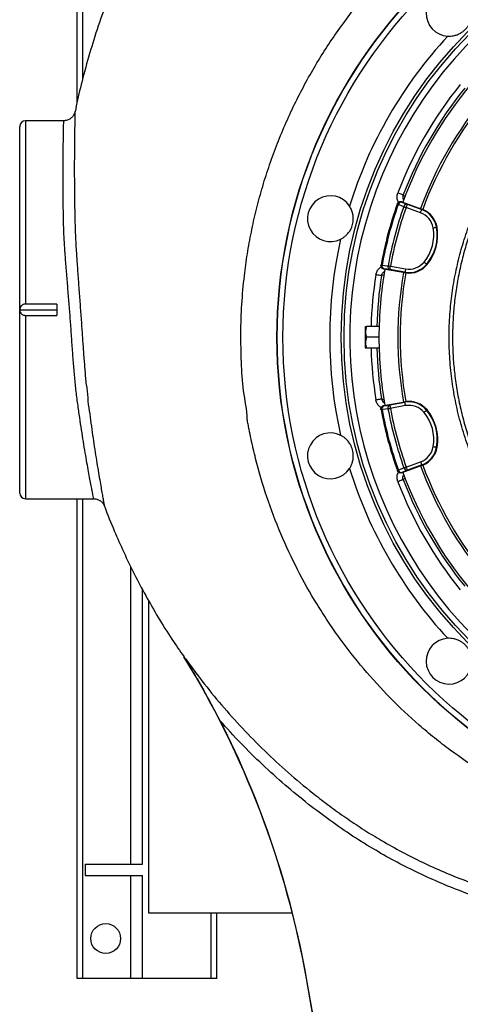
# Model space of a CAD drawing. Header units: millimetres. Extents: x 6202 to 13939, y 4827 to 14768.
# Tile 4 of 18: x 6202 to 8124, y 8165 to 12463. Entities that reach past the tile are written whole.
import ezdxf

# ---------------------------------------------------------------- set-up
doc = ezdxf.new("R2010")
doc.units = ezdxf.units.MM
doc.header["$LTSCALE"] = 5

msp = doc.modelspace()

# ---------------------------------------------------------------- linework, layer by layer
at = {"color": 7, "linetype": 'Continuous', "lineweight": 25}
for p, q in [((6452, 12101.1), (6452, 13877.3)), ((6201.8, 11197.3), (6201.8, 11997.3)), ((6394, 12022.3), (6226.8, 12022.3)), ((7849.7, 11659.6), (7849.3, 11658.5)), ((7868.9, 11668.7), (7868.5, 11667.6)), ((7868.9, 11668.7), (7956.7, 11636.9)), ((7892.9, 11657.8), (7956, 11634.9)), ((7950.9, 11620.8), (7887.8, 11643.7)), ((7956.7, 11636.9), (7956, 11634.9)), ((8022.9, 11557.8), (8020.8, 11557.4)), ((7778.7, 11393.4), (7778.5, 11392.3)), ((7979.5, 11394.5), (7977.8, 11395.8)), ((7790.9, 11376), (7790.7, 11374.8)), ((7882.7, 11358.7), (7790.7, 11374.8)), ((7883.1, 11360.8), (7816.9, 11372.4)), ((7819.5, 11387.1), (7885.6, 11375.6)), ((7882.7, 11358.7), (7883.1, 11360.8)), ((6364.5, 11221.9), (6226.8, 11221.9)), ((6364.5, 11221.9), (6364.5, 11172.6)), ((6201.8, 10397.3), (6201.8, 11197.3)), ((6201.8, 11197.3), (6364.5, 11197.3)), ((6226.8, 11172.6), (6364.5, 11172.6)), ((7711, 11124.8), (7709.5, 11122.3)), ((7709.5, 11122.3), (7709.5, 11032.3)), ((7770.2, 11124.8), (7715.2, 11124.8)), ((7769.5, 11077.3), (7715.2, 11077.3)), ((7709.5, 11032.3), (7711, 11029.8)), ((7770.2, 11029.8), (7715.2, 11029.8)), ((7790.3, 10779.2), (7882.3, 10795.5)), ((7816.5, 10781.7), (7882.6, 10793.5)), ((7882.3, 10795.5), (7882.6, 10793.5)), ((7778.2, 10761.7), (7778.4, 10760.5)), ((7790.3, 10779.2), (7790.5, 10778)), ((7885.3, 10778.7), (7819.1, 10766.9)), ((7979.2, 10760.1), (7977.5, 10758.8)), ((8023.2, 10596.9), (8021.1, 10597.3)), ((7888.3, 10510.6), (7951.4, 10533.7)), ((7849.9, 10495.7), (7850.3, 10494.6)), ((7957.2, 10517.6), (7869.5, 10485.5)), ((7956.5, 10519.6), (7893.4, 10496.5)), ((7957.2, 10517.6), (7956.5, 10519.6)), ((7869.1, 10486.6), (7869.5, 10485.5)), ((6226.8, 10372.3), (6524.8, 10372.3)), ((6452, 8277.3), (6452, 10372.3)), ((6737, 8777.3), (6737, 9977.1)), ((6764.5, 9927), (6764.5, 8564.8)), ((6487, 8777.3), (6487, 8727.3)), ((6487, 8777.3), (6737, 8777.3)), ((6487, 8727.3), (6737, 8727.3)), ((6737, 8277.3), (6737, 8727.3)), ((6764.5, 8564.8), (7391.1, 8564.8)), ((7037, 8277.3), (7037, 8564.8)), ((7062, 8277.3), (7062, 8564.8)), ((6477, 8277.3), (6452, 8277.3)), ((6687, 8277.3), (6477, 8277.3)), ((6737, 8277.3), (6687, 8277.3)), ((7037, 8277.3), (6737, 8277.3)), ((7062, 8277.3), (7037, 8277.3)), ((7453.6, 8277.5), (7452.8, 8277.4)), ((7892.1, 5786), (7452.8, 8277.4)), ((7894.5, 5777.1), (7453.6, 8277.5))]:
    msp.add_line(p, q, dxfattribs=at)
at = {"color": 8, "linetype": 'Continuous', "lineweight": 25}
for p, q in [((6477, 12205.6), (6477, 13877.3)), ((6226.8, 12022.3), (6226.8, 11221.9)), ((6226.8, 11172.6), (6226.8, 10372.3)), ((6477, 8277.3), (6477, 10372.3)), ((6687, 8777.3), (6687, 10074.5)), ((6687, 8277.3), (6687, 8727.3))]:
    msp.add_line(p, q, dxfattribs=at)
at = {"color": 7, "linetype": 'Continuous', "lineweight": 25, "flags": 128}
for points in [[(7851.8, 11708), (7856.3, 11706.3), (7860.6, 11704.7), (7864.5, 11703.1), (7868, 11701.8), (7870.9, 11700.7), (7873.1, 11699.8), (7874.5, 11699.3), (7875.1, 11699.1)], [(7875.1, 11699.1), (7876.5, 11697.7), (7881.9, 11692.3), (7883.1, 11691)], [(7849.3, 11658.5), (7849.3, 11658.5), (7849.5, 11658.4), (7849.9, 11658.3), (7850.3, 11658.1), (7850.9, 11657.9), (7851.7, 11657.6), (7852.5, 11657.3), (7853.4, 11657)], [(7877.8, 11647.2), (7858.1, 11655.1), (7853.4, 11657)], [(7868.5, 11667.6), (7880.4, 11662.8), (7892.9, 11657.8)], [(7892.9, 11657.8), (7892.7, 11657.4), (7892.4, 11656.6), (7891.9, 11655.2), (7891.3, 11653.5), (7890.5, 11651.4), (7889.7, 11649), (7888.7, 11646.4), (7887.8, 11643.7)], [(7877.8, 11647.2), (7878.8, 11646.9), (7879.9, 11646.5), (7881.1, 11646), (7882.3, 11645.6), (7883.7, 11645.1), (7885, 11644.7), (7886.4, 11644.2), (7887.8, 11643.7)], [(7950.9, 11620.8), (7951.9, 11623.5), (7952.8, 11626.1), (7953.7, 11628.5), (7954.5, 11630.6), (7955.1, 11632.4), (7955.6, 11633.7), (7955.9, 11634.6), (7956, 11634.9)], [(8006.1, 11554.9), (8008.9, 11555.4), (8011.6, 11555.9), (8014.1, 11556.3), (8016.3, 11556.7), (8018.2, 11557), (8019.6, 11557.2), (8020.5, 11557.4), (8020.8, 11557.4)], [(7778.7, 11393.4), (7778.8, 11393.4), (7779, 11393.4), (7779.4, 11393.3), (7779.9, 11393.2), (7780.5, 11393.1), (7781.2, 11393), (7782.1, 11392.8), (7783.1, 11392.6)], [(7783.1, 11392.6), (7804.1, 11389.7), (7809, 11389)], [(7966.3, 11405.4), (7968.5, 11403.5), (7970.6, 11401.8), (7972.6, 11400.2), (7974.3, 11398.7), (7975.7, 11397.5), (7976.8, 11396.6), (7977.5, 11396.1), (7977.8, 11395.8)], [(7780.5, 11346), (7779.9, 11346.1), (7778.4, 11346.3), (7776.1, 11346.7), (7773, 11347.2), (7769.3, 11347.8), (7765.1, 11348.4), (7760.6, 11349.1), (7755.8, 11349.9)], [(7791.4, 11349), (7789.6, 11348.5), (7782.2, 11346.5), (7780.5, 11346)], [(7816.9, 11372.4), (7803.6, 11374.2), (7790.9, 11376)], [(7809, 11389), (7810.1, 11388.8), (7811.3, 11388.6), (7812.5, 11388.4), (7813.8, 11388.2), (7815.2, 11387.9), (7816.6, 11387.7), (7818, 11387.4), (7819.5, 11387.1)], [(7816.9, 11372.4), (7817, 11372.7), (7817.1, 11373.6), (7817.4, 11375), (7817.7, 11376.9), (7818.1, 11379.1), (7818.5, 11381.6), (7819, 11384.3), (7819.5, 11387.1)], [(7885.6, 11375.6), (7885.1, 11372.8), (7884.7, 11370), (7884.2, 11367.5), (7883.8, 11365.3), (7883.5, 11363.5), (7883.3, 11362.1), (7883.1, 11361.2), (7883.1, 11360.8)], [(7755.8, 10804.7), (7760.6, 10805.4), (7765.1, 10806.1), (7769.3, 10806.8), (7773, 10807.4), (7776.1, 10807.9), (7778.4, 10808.2), (7779.9, 10808.5), (7780.5, 10808.6)], [(7780.5, 10808.6), (7782.4, 10808.1), (7789.8, 10806), (7791.4, 10805.6)], [(7885.3, 10778.7), (7884.8, 10781.5), (7884.3, 10784.2), (7883.8, 10786.7), (7883.4, 10789), (7883.1, 10790.8), (7882.9, 10792.2), (7882.7, 10793.1), (7882.6, 10793.5)], [(7778.4, 10760.5), (7778.5, 10760.5), (7778.7, 10760.5), (7779.1, 10760.6), (7779.5, 10760.7), (7780.2, 10760.8), (7780.9, 10760.9), (7781.8, 10761.1), (7782.7, 10761.3)], [(7808.7, 10765), (7787.7, 10762), (7782.7, 10761.3)], [(7790.5, 10778), (7803.2, 10779.8), (7816.5, 10781.7)], [(7808.7, 10765), (7809.8, 10765.2), (7811, 10765.4), (7812.2, 10765.6), (7813.5, 10765.9), (7814.9, 10766.1), (7816.3, 10766.4), (7817.7, 10766.7), (7819.1, 10766.9)], [(7816.5, 10781.7), (7816.6, 10781.3), (7816.7, 10780.4), (7817, 10779), (7817.3, 10777.2), (7817.7, 10775), (7818.2, 10772.5), (7818.6, 10769.7), (7819.1, 10766.9)], [(7966, 10749.2), (7968.2, 10751), (7970.3, 10752.8), (7972.3, 10754.4), (7974, 10755.9), (7975.4, 10757), (7976.5, 10758), (7977.2, 10758.5), (7977.5, 10758.8)], [(8006.3, 10599.8), (8009.1, 10599.3), (8011.9, 10598.8), (8014.4, 10598.4), (8016.6, 10598), (8018.4, 10597.7), (8019.8, 10597.5), (8020.7, 10597.4), (8021.1, 10597.3)], [(7951.4, 10533.7), (7952.3, 10531), (7953.3, 10528.4), (7954.2, 10526), (7954.9, 10523.9), (7955.6, 10522.1), (7956.1, 10520.8), (7956.4, 10519.9), (7956.5, 10519.6)], [(7849.9, 10495.7), (7849.9, 10495.7), (7850.1, 10495.8), (7850.5, 10495.9), (7850.9, 10496.1), (7851.5, 10496.3), (7852.2, 10496.5), (7853.1, 10496.8), (7854, 10497.2)], [(7854, 10497.2), (7873.7, 10505.1), (7878.3, 10507)], [(7893.4, 10496.5), (7881, 10491.5), (7869.1, 10486.6)], [(7878.3, 10507), (7879.3, 10507.4), (7880.4, 10507.8), (7881.6, 10508.2), (7882.9, 10508.7), (7884.2, 10509.1), (7885.5, 10509.6), (7886.9, 10510.1), (7888.3, 10510.6)], [(7893.4, 10496.5), (7893.3, 10496.9), (7893, 10497.7), (7892.5, 10499), (7891.9, 10500.8), (7891.1, 10502.9), (7890.2, 10505.3), (7889.3, 10507.9), (7888.3, 10510.6)], [(7875.1, 10455.5), (7874.5, 10455.3), (7873.1, 10454.7), (7870.9, 10453.9), (7868, 10452.8), (7864.5, 10451.4), (7860.6, 10449.9), (7856.3, 10448.2), (7851.8, 10446.5)], [(7883.1, 10463.5), (7881.7, 10462.2), (7876.4, 10456.7), (7875.1, 10455.5)]]:
    msp.add_lwpolyline(points, dxfattribs=at)
at = {"color": 7, "linetype": 'Continuous', "lineweight": 25}
for centre, radius in [((9489.5, 11077.3), 2165), ((9489.5, 11077.3), 2163.8), ((9489.5, 11077.3), 2138.8), ((9489.5, 11077.3), 1885.1), ((9489.5, 11077.3), 1872.4), ((6577, 8452.3), 65)]:
    msp.add_circle(centre, radius, dxfattribs=at)
for centre, radius, start, end in [((9489.5, 11077.3), 1847.4, 306.4353, 243.4191), ((8075.3, 12491.5), 100, 3.4129, 266.5871), ((9489.5, 11077.3), 1935.1, 137.2152, 162.7848), ((9489.5, 11077.3), 1755, 141.064, 158.936), ((9489.5, 11077.3), 1720, 140.0668, 159.9503), ((9489.5, 11077.3), 1730, 141.064, 158.936), ((9489.5, 11077.3), 1637.5, 140.0652, 159.9429), ((9489.5, 11077.3), 1627.5, 140.0626, 159.9451), ((6226.8, 11997.3), 25, 90, 180), ((7557.7, 11594.9), 100, 33.4129, 296.5871), ((9480.6, 11082.4), 1730, 160.5508, 169.6441), ((9480.6, 11082.4), 1725.6, 160.5508, 169.6441), ((7863.4, 11653.5), 15, 70.0807, 160.5327), ((7866.9, 11653.8), 13.8, 83.1947, 166.741), ((7891.2, 11644.1), 13.8, 83.2, 166.7617), ((9480.6, 11082.4), 1699.4, 160.5889, 169.606), ((9480.6, 11082.4), 1688.8, 160.5889, 169.606), ((7921.8, 11540.4), 85.5, 9.7488, 70.0975), ((7921.8, 11540.4), 100.5, 9.7488, 70.0975), ((7921.8, 11540.4), 102.6, 67.714, 70.0975), ((7921.8, 11540.4), 102.6, 9.7488, 67.714), ((7823.2, 11523.5), 185.5, 320.4461, 9.7488), ((7823.2, 11523.5), 200.5, 320.4461, 9.7488), ((7823.2, 11523.5), 202.6, 320.4461, 9.7488), ((9489.5, 11077.3), 1935.1, 167.2152, 192.7848), ((7793.5, 11390.7), 15, 169.6618, 260.1146), ((7796.3, 11388.7), 13.8, 163.4534, 247.0006), ((7900.3, 11459.8), 100.5, 260.0975, 320.4461), ((7900.3, 11459.8), 85.5, 260.0975, 320.4461), ((7900.3, 11459.8), 102.6, 262.2169, 320.4461), ((9489.5, 11077.3), 1720, 170.0668, 180), ((7822.3, 11385.1), 13.8, 163.4332, 246.995), ((9489.5, 11077.3), 1637.5, 170.0652, 189.9429), ((9489.5, 11077.3), 1627.5, 170.0626, 189.9451), ((7900.3, 11459.8), 102.6, 260.0975, 262.2169), ((9489.5, 11077.3), 1720, 180, 189.9503), ((7900.3, 10694.5), 102.6, 97.714, 100.0975), ((7900.3, 10694.5), 100.5, 39.7488, 100.0975), ((7900.3, 10694.5), 102.6, 39.7488, 97.714), ((7793.2, 10763.2), 15, 100.0807, 190.5333), ((9479.2, 11077.3), 1730, 190.5508, 199.6441), ((7796, 10765.3), 13.8, 113.1948, 196.7418), ((9479.2, 11077.3), 1725.6, 190.5508, 199.6441), ((7822, 10769), 13.8, 113.2001, 196.7615), ((9479.2, 11077.3), 1699.4, 190.5889, 199.606), ((9479.2, 11077.3), 1688.8, 190.5889, 199.606), ((7900.3, 10694.5), 85.5, 39.7488, 100.0975), ((7823.4, 10630.6), 185.5, 350.4461, 39.7488), ((7823.4, 10630.6), 200.5, 350.4461, 39.7488), ((7823.4, 10630.6), 202.6, 350.4461, 39.7488), ((7557.7, 10559.6), 100, 63.4129, 326.5871), ((7922, 10614), 85.5, 290.0975, 350.4461), ((7922, 10614), 100.5, 290.0975, 350.4461), ((7922, 10614), 102.6, 292.2169, 350.4461), ((9489.5, 11077.3), 1935.1, 197.2152, 222.7848), ((7864, 10500.7), 15, 199.662, 290.1142), ((7867.5, 10500.4), 13.8, 193.4531, 277.0002), ((7891.8, 10510.2), 13.8, 193.4339, 276.9943), ((9489.5, 11077.3), 1637.5, 200.0652, 219.9429), ((7922, 10614), 102.6, 290.0975, 292.2169), ((9489.5, 11077.3), 1627.5, 200.0626, 219.9451), ((9489.5, 11077.3), 1755, 201.064, 218.936), ((9489.5, 11077.3), 1720, 200.0668, 219.9503), ((9489.5, 11077.3), 1730, 201.064, 218.936), ((6226.8, 10397.3), 25, 180, 270), ((8075.3, 9663.1), 100, 93.4129, 356.5871), ((3513.5, 7582.8), 4000, 10, 31.6633), ((3513.5, 7582.8), 4000.9, 10, 27.0562)]:
    msp.add_arc(centre, radius, start, end, dxfattribs=at)
at = {"color": 8, "linetype": 'Continuous', "lineweight": 25}
for radius, start, end in [(1755, 171.064, 178.449), (1730, 171.064, 178.4266), (1755, 181.551, 188.936), (1730, 181.5734, 188.936)]:
    msp.add_arc((9489.5, 11077.3), radius, start, end, dxfattribs=at)
at = {"color": 7, "linetype": 'Continuous', "lineweight": 25}
for points, knots in [([(10094.8, 14766), (10084.6, 14766.3), (10027.9, 14768.2), (9925.7, 14766.7), (9788.9, 14762), (9654.6, 14752.6), (9522, 14739.2), (9390.5, 14721.7), (9259.6, 14700.2), (9129, 14674.6), (8999, 14644.8), (8870, 14610.2), (8742.5, 14571.1), (8616.8, 14527.5), (8492.1, 14479.2), (8367.9, 14425.9), (8249, 14369.5), (8134.9, 14310.5), (8025.7, 14249.2), (7916.5, 14183), (7808, 14111.6), (7700.8, 14034.8), (7595.5, 13952.7), (7492.2, 13865.3), (7395.1, 13775.9), (7303.9, 13685.2), (7218.5, 13593.6), (7136, 13498.1), (7056.8, 13398.9), (6982.2, 13297.8), (6912.7, 13195.7), (6848.3, 13093.3), (6788.4, 12989.9), (6730.5, 12881), (6675.1, 12766.7), (6622.8, 12647), (6575.8, 12526.8), (6534.1, 12406.5), (6497.6, 12286.2), (6467, 12171.5), (6450.7, 12096.4), (6443.2, 12061.8)], [0, 0, 0, 0, 0.006175, 0.034438, 0.062092, 0.089277, 0.116207, 0.143017, 0.169824, 0.196746, 0.223823, 0.250855, 0.277829, 0.304763, 0.33169, 0.358993, 0.386817, 0.411645, 0.436993, 0.462861, 0.48918, 0.515861, 0.542898, 0.570274, 0.597976, 0.623065, 0.648397, 0.67396, 0.699742, 0.725417, 0.75026, 0.774742, 0.798916, 0.8228, 0.8496, 0.876045, 0.902147, 0.927915, 0.953361, 0.978496, 1, 1, 1, 1]), ([(7194.6, 10718.6), (7194.6, 10718.6), (7194.6, 10760.5), (7174.5, 10843), (7169.1, 10968.9), (7165.6, 11094.8), (7170.2, 11220.7), (7180.3, 11336.3), (7194.8, 11441.6), (7211.9, 11536.6), (7233, 11630.9), (7258.2, 11725.1), (7287.6, 11819), (7321.3, 11912.5), (7359, 12004.4), (7400.2, 12093.8), (7444.7, 12180.5), (7492.3, 12264.6), (7543.4, 12346.6), (7598.4, 12427.1), (7657.2, 12506), (7720, 12583), (7786.1, 12657.4), (7854.5, 12728.1), (7925.3, 12795.2), (7998, 12858.7), (8073.4, 12919.2), (8151.9, 12977), (8233.5, 13032), (8318.3, 13083.9), (8405.2, 13132.2), (8497.2, 13178.3), (8594.5, 13221.6), (8697, 13261.6), (8801.3, 13296.7), (8902.9, 13325.5), (9001.2, 13348.8), (9096, 13367.1), (9191.6, 13381.5), (9288.5, 13392), (9386.7, 13398.5), (9486.1, 13400.7), (9585.5, 13398.8), (9683.8, 13392.6), (9780.7, 13382.4), (9876.3, 13368.3), (9971.1, 13350.2), (10066.1, 13328.1), (10160.9, 13301.7), (10255.4, 13270.9), (10348.5, 13236.2), (10439.1, 13197.9), (10527.2, 13156.2), (10612.7, 13111.3), (10696.2, 13062.9), (10778.4, 13010.5), (10859.1, 12954.2), (10938, 12893.9), (11014.3, 12830.3), (11087.2, 12764.1), (11156.5, 12695.6), (11222.3, 12624.9), (11285.2, 12551.5), (11345.5, 12474.9), (11403, 12395), (11457.6, 12312), (11508.7, 12226.7), (11555.6, 12140.1), (11598.3, 12052.5), (11637.1, 11964), (11672.1, 11874), (11703.7, 11781.8), (11731.6, 11687.4), (11755.6, 11590.9), (11775.5, 11493.6), (11791.1, 11396.3), (11802.4, 11299.4), (11809.6, 11203), (11812.8, 11106.3), (11812, 11008.7), (11807, 10910.3), (11797.7, 10811.2), (11784.2, 10712.6), (11766.7, 10615.8), (11745.3, 10520.8), (11720.3, 10427.7), (11691.5, 10335.8), (11658.5, 10244.3), (11621.4, 10153.4), (11580.1, 10063.3), (11534.9, 9975.1), (11485.4, 9887.1), (11429.9, 9800.6), (11374, 9712.3), (11322.9, 9662.5), (11307.3, 9631.3), (11307.3, 9631.3)], [0, 0, 0, 0, 0, 0.013633, 0.027295, 0.040968, 0.054631, 0.068264, 0.078732, 0.089209, 0.099686, 0.110154, 0.120926, 0.131708, 0.14249, 0.153263, 0.163733, 0.174212, 0.184692, 0.195162, 0.205937, 0.216721, 0.227506, 0.23828, 0.248751, 0.25923, 0.26971, 0.28018, 0.290954, 0.301738, 0.312522, 0.323296, 0.335224, 0.347165, 0.359107, 0.371035, 0.381506, 0.391987, 0.402467, 0.412938, 0.423714, 0.434499, 0.445285, 0.45606, 0.466528, 0.477006, 0.487483, 0.497952, 0.508724, 0.519506, 0.530287, 0.541059, 0.551524, 0.561997, 0.57247, 0.582934, 0.593703, 0.604482, 0.615261, 0.62603, 0.636502, 0.646982, 0.657463, 0.667934, 0.678709, 0.689493, 0.700278, 0.711053, 0.721522, 0.732, 0.742479, 0.752948, 0.763722, 0.774506, 0.78529, 0.796064, 0.806545, 0.817036, 0.827527, 0.838009, 0.848796, 0.859593, 0.87039, 0.881177, 0.891621, 0.902073, 0.912526, 0.92297, 0.933715, 0.94447, 0.955226, 0.965971, 0.977312, 0.988659, 1, 1, 1, 1, 1]), ([(8069.4, 12391.7), (8069.5, 12391.7), (8073.7, 12391.4), (8082.2, 12391.5), (8096.1, 12393.3), (8111, 12397.6), (8125, 12404.3), (8136.7, 12412.2), (8146.3, 12420.6), (8154.7, 12430.2), (8162.6, 12442), (8169.3, 12456), (8173.5, 12470.7), (8175.3, 12484.3), (8175.4, 12492.7), (8175.2, 12497.1), (8175.1, 12497.4)], [0, 0, 0, 0, 0.001734, 0.074811, 0.148009, 0.250112, 0.352219, 0.426329, 0.500337, 0.574558, 0.648882, 0.751198, 0.853507, 0.923767, 0.993926, 1, 1, 1, 1]), ([(6443, 12062), (6442.9, 12061.8), (6442.6, 12059.7), (6441.2, 12055.4), (6438.4, 12048.8), (6434.5, 12042.5), (6429.4, 12036.7), (6423.6, 12031.7), (6416.8, 12027.5), (6409.1, 12024.4), (6401.4, 12022.5), (6396.3, 12022.4), (6394, 12022.4)], [0, 0, 0, 0, 0.008073, 0.096506, 0.197134, 0.319688, 0.422482, 0.536518, 0.65514, 0.776467, 0.899272, 1, 1, 1, 1]), ([(6443, 12062), (6443, 12061.5), (6442.9, 12060.4), (6442.8, 12051.6), (6442.5, 12037.5), (6442.1, 12017.3), (6441.6, 11991.6), (6441.1, 11960), (6440.7, 11922.7), (6440.3, 11880.2), (6440.1, 11833.2), (6440.1, 11781.9), (6440.4, 11726), (6441.1, 11672.2), (6441.8, 11623.2), (6443.1, 11593.4), (6443.1, 11579.1), (6443.1, 11579.1)], [0, 0, 0, 0, 0.072289, 0.144577, 0.218815, 0.293053, 0.3676, 0.442146, 0.518845, 0.595543, 0.669963, 0.744382, 0.820957, 0.89753, 0.94868, 1, 1, 1, 1, 1]), ([(9184.5, 9695.1), (9160.3, 9700.9), (9111.8, 9712.4), (9040.4, 9734.6), (8970.1, 9760.2), (8895, 9792.2), (8815.8, 9831.9), (8733.3, 9880.4), (8654.2, 9934.3), (8578.9, 9993.4), (8507.9, 10057.3), (8441.5, 10125.9), (8379.8, 10199), (8323, 10276.1), (8271.5, 10356.8), (8225.7, 10440.5), (8185.8, 10527.3), (8151.7, 10616.7), (8123.6, 10708.2), (8101.7, 10801.4), (8086.1, 10896.5), (8077, 10993.5), (8074.6, 11091.7), (8078.8, 11187.7), (8089.4, 11280.9), (8105.6, 11371.1), (8127.5, 11460.1), (8155.1, 11547.5), (8185.3, 11625.3), (8216.5, 11693.8), (8247.1, 11753.6), (8269.8, 11792.2), (8281.2, 11811.5)], [0, 0, 0, 0, 0.027803, 0.055646, 0.083488, 0.111292, 0.146788, 0.182405, 0.218064, 0.253681, 0.289177, 0.324666, 0.360276, 0.395927, 0.431537, 0.467026, 0.502516, 0.538128, 0.573781, 0.609392, 0.644882, 0.681436, 0.718034, 0.754587, 0.788597, 0.822714, 0.856867, 0.890984, 0.924994, 0.949991, 0.975003, 1, 1, 1, 1]), ([(8293.9, 11803.7), (8285.5, 11789.5), (8268.6, 11761), (8245.1, 11717), (8223.1, 11672.3), (8199.3, 11619.2), (8174.9, 11557.5), (8151.2, 11486.9), (8131.1, 11414.4), (8114.8, 11340.3), (8102.5, 11264.8), (8094.5, 11190), (8090.5, 11116.3), (8090.3, 11043.5), (8094, 10970.5), (8101.7, 10896.1), (8113.5, 10820.8), (8129.9, 10744.9), (8150.6, 10669.2), (8175.8, 10594.1), (8205.5, 10519.9), (8239.1, 10448.1), (8276.3, 10379), (8316.8, 10312.8), (8361.4, 10248.2), (8410, 10185.7), (8462.6, 10125.5), (8518, 10068.9), (8576, 10016), (8636.2, 9966.9), (8699.6, 9920.7), (8766.4, 9878.1), (8816.7, 9848.6), (8845.1, 9834.7), (8849.5, 9832.5)], [0, 0, 0, 0, 0.021642, 0.043284, 0.065035, 0.086787, 0.11921, 0.151655, 0.184077, 0.217365, 0.250679, 0.283967, 0.31553, 0.347092, 0.379001, 0.410909, 0.444709, 0.478535, 0.512336, 0.547119, 0.58193, 0.616713, 0.650512, 0.684338, 0.718137, 0.752918, 0.787726, 0.822507, 0.856312, 0.890142, 0.923947, 0.958735, 0.993552, 1, 1, 1, 1]), ([(7875.1, 11699.1), (7874.8, 11697.9), (7873.5, 11694.2), (7873.3, 11687.3), (7874.8, 11680.4), (7877.3, 11677.2), (7878.1, 11676.2)], [0, 0, 0, 0, 0.146166, 0.496105, 0.846407, 1, 1, 1, 1]), ([(7602.4, 11505.5), (7604, 11506.3), (7609.6, 11509.2), (7618.5, 11515.2), (7629.6, 11524.9), (7639.7, 11536.9), (7647.6, 11550.3), (7652.8, 11563.4), (7656, 11575.4), (7657.6, 11587.6), (7657.8, 11601.4), (7655.7, 11616.7), (7650.6, 11633.8), (7644.4, 11644.4), (7641.1, 11650)], [0, 0, 0, 0, 0.030445, 0.109909, 0.189504, 0.291869, 0.394115, 0.466307, 0.538446, 0.610388, 0.682426, 0.785156, 0.887789, 1, 1, 1, 1]), ([(7849.7, 11659.6), (7850.4, 11661.1), (7851.8, 11664.2), (7855.8, 11667.6), (7860.5, 11669.5), (7865.1, 11669.8), (7867.8, 11669), (7868.9, 11668.7)], [0, 0, 0, 0, 0.213877, 0.427753, 0.641576, 0.855266, 1, 1, 1, 1]), ([(6443.1, 11579.1), (6443.1, 11579.1), (6443.1, 11560.2), (6444.9, 11520.7), (6447.9, 11460.9), (6452.2, 11397), (6457.1, 11329.4), (6462.3, 11258.3), (6467.6, 11186.9), (6472.6, 11118.4), (6477.1, 11053.1), (6481.3, 10991.2), (6486.5, 10930.1), (6490.6, 10870.8), (6498.5, 10831.2), (6498.5, 10813), (6498.5, 10813)], [0, 0, 0, 0, 0, 0.079834, 0.15978, 0.23963, 0.329804, 0.420246, 0.510693, 0.600873, 0.680519, 0.760456, 0.840477, 0.920381, 1, 1, 1, 1, 1]), ([(7790.7, 11374.8), (7789.1, 11375.2), (7785.8, 11376.1), (7781.8, 11379.5), (7779.1, 11383.8), (7778.1, 11388.3), (7778.4, 11391.1), (7778.5, 11392.3)], [0, 0, 0, 0, 0.21355, 0.427096, 0.640704, 0.854432, 1, 1, 1, 1]), ([(7780.5, 11346), (7781.2, 11348.7), (7782.7, 11354.2), (7787.8, 11360.8), (7792.4, 11363.3), (7794.5, 11364.5)], [0, 0, 0, 0, 0.348806, 0.697857, 1, 1, 1, 1]), ([(6226.8, 11221.9), (6224.5, 11221.7), (6220, 11221.4), (6213.4, 11218.5), (6207.1, 11213.3), (6202.6, 11205.8), (6202.1, 11200.1), (6201.8, 11197.3)], [0, 0, 0, 0, 0.143233, 0.285889, 0.482211, 0.749995, 1, 1, 1, 1]), ([(6201.8, 11197.3), (6202.3, 11193.5), (6203.1, 11187.1), (6208.8, 11179.5), (6215.1, 11175.1), (6221.3, 11173), (6225.2, 11172.7), (6226.8, 11172.6)], [0, 0, 0, 0, 0.3391908, 0.5747075, 0.7533826, 0.8979065, 1, 1, 1, 1]), ([(7715.2, 11124.8), (7714, 11120.7), (7711.5, 11112.3), (7710.6, 11100), (7711.9, 11088.2), (7714.1, 11080.9), (7715.2, 11077.3)], [0, 0, 0, 0, 0.264609, 0.53495, 0.765348, 1, 1, 1, 1]), ([(7711.3, 11124.8), (7711.2, 11124.8), (7711, 11124.8), (7712.8, 11124.8), (7714.6, 11124.8), (7715.2, 11124.8)], [0, 0, 0, 0, 0.249773, 0.764242, 1, 1, 1, 1]), ([(7715.2, 11077.3), (7714, 11073.2), (7711.5, 11064.8), (7710.6, 11052.5), (7711.9, 11040.7), (7714.1, 11033.4), (7715.2, 11029.8)], [0, 0, 0, 0, 0.264604, 0.53495, 0.765342, 1, 1, 1, 1]), ([(7715.2, 11029.8), (7714.6, 11029.8), (7712.9, 11029.8), (7711.1, 11029.8), (7711.2, 11029.8), (7711.3, 11029.8)], [0, 0, 0, 0, 0.235755, 0.737375, 1, 1, 1, 1]), ([(7780.5, 10808.6), (7780.8, 10807.4), (7781.5, 10803.5), (7784.8, 10797.4), (7789.5, 10792.3), (7793.1, 10790.9), (7794, 10790.5)], [0, 0, 0, 0, 0.149418, 0.507139, 0.865228, 1, 1, 1, 1]), ([(7778.2, 10761.7), (7778.1, 10763.3), (7777.8, 10766.7), (7779.5, 10771.6), (7782.6, 10775.7), (7786.5, 10778.2), (7789.2, 10778.9), (7790.3, 10779.2)], [0, 0, 0, 0, 0.213876, 0.427756, 0.641571, 0.855269, 1, 1, 1, 1]), ([(9030.5, 8873.1), (9026.9, 8873.7), (9023.3, 8874.3), (9016.2, 8875.5), (9005.4, 8877.4), (8980.4, 8882), (8959, 8886.2), (8916.3, 8895), (8859.7, 8907.9), (8803.6, 8923), (8761.7, 8935.2), (8747.8, 8939.4), (8720, 8948), (8706.1, 8952.5), (8637.2, 8975.5), (8583.2, 8995.9), (8477.1, 9040.8), (8425.1, 9065.2), (8323.2, 9118.2), (8273.2, 9146.6), (8175.4, 9207.6), (8127.6, 9240.2), (8069.1, 9283.5), (8057.5, 9292.3), (8034.4, 9310.1), (8023, 9319.1), (7989, 9346.4), (7966.8, 9365), (7901.4, 9422), (7859.4, 9461.5), (7778.7, 9543.4), (7739.9, 9585.9), (7665.6, 9673.8), (7630, 9719.3), (7579.1, 9789.7), (7562.5, 9813.6), (7538.3, 9849.9), (7530.3, 9862.2), (7514.6, 9886.7), (7506.9, 9899.1), (7469, 9961), (7440.7, 10011.4), (7388.1, 10114), (7363.8, 10166.1), (7319.1, 10272.2), (7298.7, 10326), (7262, 10435.5), (7245.6, 10491.1), (7227.7, 10561.7), (7224.2, 10575.8), (7217.6, 10604.2), (7211.2, 10632.7), (7205.4, 10661.3), (7201.2, 10682.7), (7199.1, 10693.5), (7197.2, 10704.3), (7195.9, 10711.4), (7195.3, 10715), (7194.6, 10718.6)], [0, 0, 0, 0, 0.003906, 0.003906, 0.007812, 0.015625, 0.03125, 0.03125, 0.0625, 0.09375, 0.09375, 0.109375, 0.109375, 0.125, 0.125, 0.1875, 0.1875, 0.25, 0.25, 0.3125, 0.3125, 0.375, 0.375, 0.390625, 0.390625, 0.40625, 0.40625, 0.4375, 0.4375, 0.5, 0.5, 0.5625, 0.5625, 0.625, 0.625, 0.65625, 0.65625, 0.671875, 0.671875, 0.6875, 0.6875, 0.75, 0.75, 0.8125, 0.8125, 0.875, 0.875, 0.9375, 0.9375, 0.953125, 0.953125, 0.96875, 0.984375, 0.984375, 0.992188, 0.996094, 0.996094, 1, 1, 1, 1]), ([(7641.1, 10504.6), (7641.2, 10504.7), (7643.6, 10508.2), (7647.7, 10515.6), (7653.1, 10528.6), (7656.9, 10543.6), (7658, 10559), (7657, 10573.1), (7654.5, 10585.7), (7650.4, 10597.8), (7644.2, 10610.5), (7635.4, 10623.3), (7624.7, 10634.3), (7613.9, 10642.6), (7606.6, 10646.9), (7602.7, 10648.9), (7602.4, 10649.1)], [0, 0, 0, 0, 0.001734, 0.074812, 0.148009, 0.250112, 0.352218, 0.426329, 0.500337, 0.574558, 0.648882, 0.751198, 0.853507, 0.923767, 0.993926, 1, 1, 1, 1]), ([(7869.5, 10485.5), (7867.9, 10485.1), (7864.6, 10484.2), (7859.5, 10485.1), (7855, 10487.5), (7851.9, 10490.9), (7850.7, 10493.5), (7850.3, 10494.6)], [0, 0, 0, 0, 0.21355, 0.427096, 0.640702, 0.854433, 1, 1, 1, 1]), ([(7875.1, 10455.5), (7874.4, 10458.2), (7872.9, 10463.6), (7874, 10471.7), (7876.5, 10476), (7877.7, 10477.9)], [0, 0, 0, 0, 0.359248, 0.718748, 1, 1, 1, 1]), ([(6524.8, 10372.2), (6525.2, 10372.2), (6528.3, 10372.5), (6534.1, 10371.5), (6541.7, 10369.6), (6548.5, 10366.5), (6554.4, 10362.8), (6559.5, 10358.5), (6563.6, 10354), (6566.9, 10349.4), (6569.4, 10345), (6570.9, 10341.9), (6571.4, 10340.3), (6571.5, 10340.1)], [0, 0, 0, 0, 0.019615, 0.156565, 0.286214, 0.409139, 0.525475, 0.635028, 0.737292, 0.831432, 0.916234, 0.990021, 1, 1, 1, 1]), ([(6571.6, 10340.2), (6571.9, 10339.2), (6585, 10302.7), (6612.9, 10235.4), (6655.8, 10137.6), (6701.5, 10043.3), (6751.5, 9948.2), (6806.3, 9853.2), (6861.8, 9764), (6900.9, 9707.8), (6918.8, 9682.2)], [0, 0, 0, 0, 0.00408, 0.156038, 0.292894, 0.433418, 0.57754, 0.724679, 0.874619, 1, 1, 1, 1]), ([(8175.1, 9657.1), (8175.1, 9657.2), (8175.4, 9661.5), (8175.3, 9670), (8173.5, 9683.9), (8169.2, 9698.8), (8162.5, 9712.7), (8154.6, 9724.4), (8146.2, 9734), (8136.6, 9742.4), (8124.8, 9750.4), (8110.8, 9757.1), (8096.1, 9761.3), (8082.5, 9763), (8074.1, 9763.2), (8069.7, 9762.9), (8069.4, 9762.9)], [0, 0, 0, 0, 0.001734, 0.074811, 0.148009, 0.250112, 0.352219, 0.426329, 0.500337, 0.574558, 0.648882, 0.751198, 0.853507, 0.923767, 0.993926, 1, 1, 1, 1]), ([(6925.8, 9673.4), (6925.7, 9673.2), (6925.6, 9672.9), (6924.2, 9674.4), (6921.9, 9677.2), (6919.4, 9680.8), (6918.1, 9682.5)], [0, 0, 0, 0, 0.24458, 0.490436, 0.74434, 1, 1, 1, 1]), ([(6925.8, 9673.4), (6952.6, 9636.7), (7006.1, 9563.3), (7093, 9458.3), (7185, 9356.6), (7282.6, 9258.8), (7385.5, 9165.1), (7479.4, 9087.6), (7562.4, 9024.5), (7633.2, 8973.9), (7705.8, 8925.6), (7784.3, 8877.6), (7868.9, 8830.3), (7959.6, 8784.4), (8052.3, 8742.5), (8147.5, 8704.1), (8245.3, 8669.6), (8345.5, 8639.1), (8447, 8612.9), (8538.2, 8593.7), (8618.8, 8579.7), (8688.4, 8569.7), (8758.4, 8561.7), (8805.2, 8558), (8828.6, 8556.2)], [0, 0, 0, 0, 0.059699, 0.119433, 0.179133, 0.240092, 0.301088, 0.362047, 0.400139, 0.43823, 0.476488, 0.514745, 0.55928, 0.603854, 0.648428, 0.692962, 0.73885, 0.784782, 0.830714, 0.876602, 0.907399, 0.938195, 0.969097, 1, 1, 1, 1]), ([(7076.6, 9402.7), (7068.9, 9417.5), (7053.6, 9447.2), (7026.8, 9497.4), (6999.8, 9546.5), (6975.1, 9589.8), (6958.3, 9618.6), (6947, 9637.8), (6939.4, 9650.5), (6934.4, 9658.9), (6931.1, 9664.4), (6928.7, 9668.4), (6927.1, 9671.1), (6926.2, 9672.6), (6925.8, 9673.2), (6925.8, 9673.3), (6925.8, 9673.4)], [0, 0, 0, 0, 0.157931, 0.315891, 0.540071, 0.69155, 0.793237, 0.861329, 0.90694, 0.937578, 0.958274, 0.972391, 0.986612, 0.992395, 0.99716, 1, 1, 1, 1]), ([(8728.6, 8515), (8697.1, 8518.7), (8634.1, 8526.3), (8537.4, 8542.8), (8438.7, 8563.6), (8338.1, 8589.3), (8238.7, 8619.2), (8139.7, 8653.6), (8041.3, 8692.7), (7943.7, 8736.6), (7848.2, 8784.6), (7751.5, 8838.6), (7654.2, 8899.1), (7556.7, 8966.3), (7458.3, 9040.4), (7359.4, 9121.8), (7260.7, 9210.9), (7165.8, 9304.2), (7106.3, 9369.8), (7076.6, 9402.7)], [0, 0, 0, 0, 0.049583, 0.099165, 0.153186, 0.207255, 0.261325, 0.315346, 0.37101, 0.426727, 0.482445, 0.53811, 0.599735, 0.661397, 0.723035, 0.792241, 0.861518, 0.930795, 1, 1, 1, 1])]:
    msp.add_open_spline(points, degree=3, knots=knots, dxfattribs=at)
at = {"color": 8, "linetype": 'Continuous', "lineweight": 25}
for points, knots in [([(6524.8, 10372.4), (6524.8, 10372.4), (6524.9, 10371.9), (6524.5, 10373.6), (6523.6, 10378.4), (6521.6, 10388.5), (6518.2, 10405.3), (6513.8, 10428.2), (6508.4, 10456.6), (6502.2, 10490.1), (6495.3, 10528.6), (6487.8, 10572.2), (6479.8, 10620.3), (6471.7, 10671.8), (6463.6, 10726.7), (6455.2, 10785.4), (6447.2, 10847.2), (6440.8, 10911.1), (6435.5, 10977.2), (6430.6, 11045.6), (6425.8, 11114.7), (6420.7, 11183.2), (6415.3, 11251.4), (6409.7, 11319.7), (6404.1, 11387.5), (6399, 11453.7), (6395.1, 11518.5), (6393, 11581.7), (6392, 11642.2), (6391.2, 11698.9), (6390.9, 11752.2), (6391, 11802), (6391.2, 11847.4), (6391.6, 11887.8), (6392.1, 11923.4), (6392.6, 11954.1), (6393.1, 11979.1), (6393.5, 11998.3), (6393.8, 12012), (6394, 12020.6), (6394, 12021.7), (6394, 12022.3)], [0, 0, 0, 0, 0.001869, 0.02003, 0.03819, 0.064735, 0.091279, 0.118625, 0.145971, 0.172668, 0.199364, 0.226847, 0.254329, 0.280759, 0.30719, 0.334368, 0.361546, 0.388086, 0.414627, 0.441947, 0.469266, 0.495321, 0.521375, 0.548158, 0.57494, 0.60131, 0.627679, 0.654845, 0.682013, 0.708416, 0.734819, 0.761993, 0.789166, 0.815565, 0.841964, 0.86913, 0.896296, 0.921874, 0.947453, 0.973726, 1, 1, 1, 1]), ([(7854.8, 11666.4), (7854.3, 11667.1), (7850.5, 11672.2), (7848.2, 11684.6), (7848.5, 11698.3), (7851.1, 11705.8), (7851.8, 11708)], [0, 0, 0, 0, 0.056627, 0.446865, 0.836975, 1, 1, 1, 1]), ([(7755.8, 11349.9), (7757.3, 11355.3), (7760.2, 11366.2), (7769.1, 11378.2), (7776.6, 11382.5), (7779.3, 11384.1)], [0, 0, 0, 0, 0.391577, 0.783144, 1, 1, 1, 1]), ([(6498.5, 10813), (6498.5, 10813), (6498.5, 10791.9), (6506.7, 10756.6), (6512.6, 10700.8), (6520.3, 10648.9), (6527.6, 10598.1), (6535.1, 10550), (6542.4, 10504.6), (6549.3, 10463.9), (6555.4, 10428.5), (6560.6, 10399.1), (6565, 10375.3), (6568.3, 10357.2), (6570.4, 10346.4), (6571.3, 10341.4), (6571.6, 10339.6), (6571.6, 10340.1), (6571.5, 10340.1)], [0, 0, 0, 0, 0, 0.068294, 0.136589, 0.206488, 0.276386, 0.352215, 0.428044, 0.506091, 0.584138, 0.659709, 0.73528, 0.813095, 0.890908, 0.941951, 0.992994, 1, 1, 1, 1]), ([(7779.3, 10770.1), (7778.5, 10770.4), (7772.6, 10773), (7764.4, 10782.6), (7757.9, 10794.6), (7756.3, 10802.4), (7755.8, 10804.7)], [0, 0, 0, 0, 0.056625, 0.446864, 0.836976, 1, 1, 1, 1]), ([(7851.8, 10446.5), (7850.4, 10451.9), (7847.4, 10462.8), (7849.1, 10477.6), (7853.5, 10485.2), (7855.1, 10487.9)], [0, 0, 0, 0, 0.391576, 0.783143, 1, 1, 1, 1])]:
    msp.add_open_spline(points, degree=3, knots=knots, dxfattribs=at)

doc.saveas('drawing.dxf')
